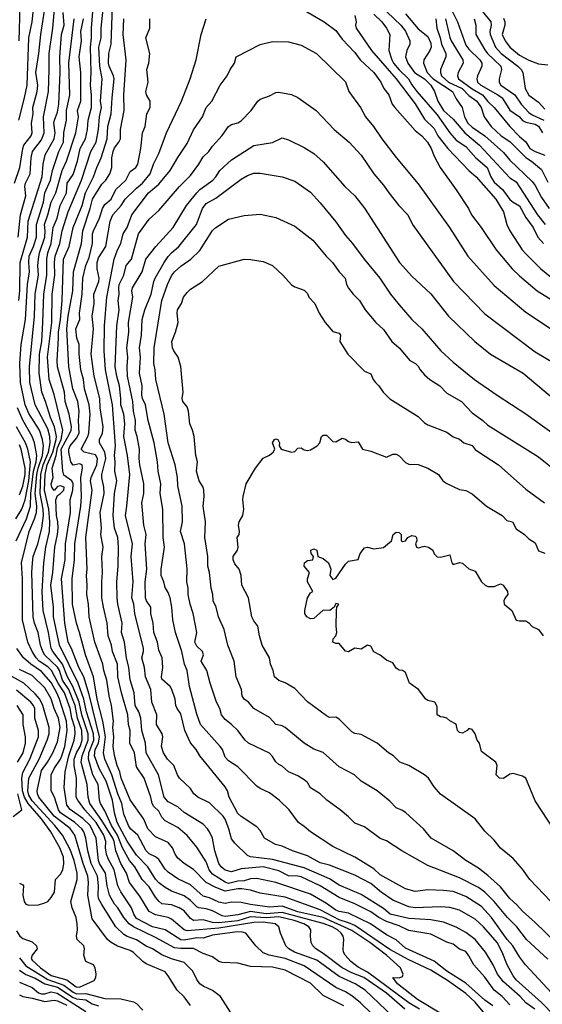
# Model space of a CAD drawing. Header units: metres. Extents: x -51132 to -49532, y -231222 to -229437.
# Tile 83 of 256: x -50192 to -50109, y -230926 to -230770. Entities that reach past the tile are written whole.
import ezdxf

# ---------------------------------------------------------------- set-up
doc = ezdxf.new("R2010")
doc.units = ezdxf.units.M
doc.layers.add('CONTOUR_INDEX', color=1, linetype='Continuous')
doc.layers.add('CONTOUR_INTER', color=3, linetype='Continuous')

msp = doc.modelspace()

# ---------------------------------------------------------------- linework, layer by layer
at = {"layer": 'CONTOUR_INDEX'}
for points, elevation in [([(-50128.37, -230926.26), (-50130.08, -230925.29), (-50136.58, -230920.41), (-50138.08, -230919.62), (-50139.21, -230918.76), (-50140.13, -230917.76), (-50140.38, -230917.26), (-50140.45, -230916.76), (-50140.33, -230915.26), (-50140.46, -230914.76), (-50140.78, -230914.26), (-50141.33, -230913.76), (-50142.18, -230913.26), (-50143.58, -230912.71), (-50150.08, -230911.02), (-50152.58, -230911.2), (-50155.08, -230910.82), (-50157.08, -230911.36), (-50159.08, -230911.62), (-50159.58, -230911.5), (-50161.08, -230910.74), (-50162.08, -230910.43), (-50163.25, -230910.26), (-50163.58, -230910.1), (-50164.58, -230909.09), (-50165.58, -230908.36), (-50167.58, -230907.61), (-50168.58, -230907.05), (-50169.58, -230906.3), (-50170.08, -230905.75), (-50171.32, -230903.76), (-50173.08, -230901.95), (-50174.58, -230899.72), (-50176.14, -230896.76), (-50176.59, -230895.26), (-50176.9, -230893.26), (-50177.87, -230890.26), (-50178.99, -230888.26), (-50179.71, -230886.26), (-50179.63, -230885.26), (-50179.09, -230884.26), (-50178.93, -230883.26), (-50180.58, -230876.53), (-50181.39, -230873.76), (-50182.23, -230872.26), (-50183.38, -230869.26), (-50183.89, -230868.26), (-50184.41, -230865.26), (-50184.93, -230858.26), (-50184.36, -230855.26), (-50184.3, -230852.76), (-50183.5, -230847.76), (-50183.57, -230845.76), (-50183.18, -230844.26), (-50183.09, -230843.26), (-50183.29, -230842.76), (-50184.58, -230841.89), (-50184.74, -230841.26), (-50184.99, -230837.76), (-50183.63, -230835.26), (-50183.41, -230834.76), (-50183.38, -230834.26), (-50183.71, -230832.26), (-50184.38, -230830.26), (-50184.48, -230828.76), (-50185.56, -230824.76), (-50185.65, -230823.76), (-50185.4, -230820.26), (-50185.43, -230819.26), (-50185.12, -230817.26), (-50184.85, -230814.26), (-50184.63, -230807.76), (-50183.72, -230805.76), (-50183.11, -230802.76), (-50181.68, -230799.26), (-50181.13, -230797.26), (-50179.9, -230794.76), (-50179.38, -230793.26), (-50178.66, -230791.76), (-50177.75, -230788.76), (-50177.6, -230786.76), (-50177.08, -230784.76), (-50176.96, -230782.26), (-50176.64, -230779.26), (-50176.72, -230778.76), (-50177.43, -230777.26), (-50177.54, -230776.76), (-50177.45, -230775.26), (-50177.1, -230773.76), (-50176.89, -230767.76)], 70), ([(-50134.58, -230767.69), (-50131.35, -230770.76), (-50130.58, -230771.7), (-50129.91, -230773.26), (-50129.93, -230773.76), (-50130.36, -230774.76), (-50130.57, -230775.76), (-50130.24, -230776.76), (-50129.16, -230778.26), (-50127.61, -230779.26), (-50126.57, -230780.26), (-50126.02, -230781.26), (-50125.49, -230782.76), (-50124.57, -230784.26), (-50123.08, -230785.65), (-50121.23, -230787.76), (-50118.9, -230789.76), (-50114.08, -230794.9), (-50113.08, -230795.55), (-50109.75, -230800.76), (-50108.52, -230802.26)], 70), ([(-50191.68, -230814.26), (-50191.51, -230812.76), (-50191.45, -230808.26), (-50190.31, -230804.26), (-50190.2, -230801.76), (-50187.99, -230794.76), (-50187.84, -230792.76), (-50187.55, -230791.26), (-50186.11, -230788.76), (-50185.97, -230787.76), (-50186.13, -230786.26), (-50186.06, -230785.76), (-50185.58, -230784.52), (-50185.38, -230783.26), (-50185.13, -230778.26), (-50185.23, -230775.76), (-50184.94, -230772.26), (-50184.52, -230770.76), (-50184.66, -230768.76)], 65), ([(-50119.75, -230769.76), (-50119.47, -230770.76), (-50119.5, -230772.26), (-50118.08, -230774.69), (-50117.63, -230775.26), (-50115.55, -230777.26), (-50115.43, -230777.76), (-50115.79, -230779.26), (-50115.79, -230779.76), (-50115.51, -230780.26), (-50113.31, -230781.76), (-50112.33, -230783.26), (-50111.08, -230784.58), (-50110.58, -230784.94), (-50108.72, -230785.76)], 65), ([(-50110.14, -230926.26), (-50111.58, -230925.28), (-50112.49, -230924.26), (-50115.08, -230921.94), (-50116.04, -230920.76), (-50116.72, -230919.26), (-50117.96, -230917.26), (-50119.58, -230915.28), (-50121.08, -230914.18), (-50122.58, -230913.33), (-50124.58, -230912.52), (-50126.58, -230912.14), (-50130.08, -230911.96), (-50132.99, -230911.26), (-50134.08, -230910.37), (-50137.58, -230908.14), (-50141.08, -230906.7), (-50142.58, -230905.66), (-50146.58, -230903.92), (-50151.58, -230902.63), (-50155.08, -230902.22), (-50155.58, -230901.99), (-50157.58, -230900.04), (-50158.08, -230899.35), (-50158.5, -230897.76), (-50159.07, -230896.26), (-50159.4, -230895.76), (-50161.58, -230893.69), (-50163.42, -230892.76), (-50164.03, -230892.26), (-50164.58, -230891.42), (-50166.3, -230889.76), (-50166.64, -230889.26), (-50167.19, -230887.76), (-50168.19, -230886.76), (-50168.84, -230885.76), (-50169.12, -230884.76), (-50168.93, -230883.26), (-50169.05, -230882.76), (-50169.92, -230881.26), (-50169.87, -230879.76), (-50170.68, -230877.76), (-50170.81, -230875.76), (-50171.69, -230873.76), (-50171.83, -230872.26), (-50172.27, -230870.76), (-50171.98, -230869.76), (-50171.98, -230869.26), (-50173.34, -230863.76), (-50173.54, -230862.26), (-50173.83, -230861.26), (-50173.61, -230858.76), (-50173.92, -230854.76), (-50173.73, -230852.76), (-50174.85, -230848.26), (-50174.6, -230846.76), (-50174.13, -230841.76), (-50174.51, -230838.76), (-50175.12, -230835.76), (-50174.94, -230833.76), (-50175.09, -230832.26), (-50175.57, -230830.76), (-50175.55, -230829.76), (-50175.79, -230827.76), (-50176.21, -230826.26), (-50176.46, -230824.76), (-50176.22, -230818.26), (-50175.84, -230815.76), (-50175.98, -230814.26), (-50175.81, -230813.26), (-50175.91, -230812.26), (-50175.84, -230811.76), (-50175.1, -230810.26), (-50174.72, -230808.76), (-50173.89, -230807.76), (-50172.78, -230803.76), (-50171.08, -230801.43), (-50169.58, -230800.05), (-50166.32, -230796.26), (-50164.58, -230794.54), (-50163.25, -230792.76), (-50162.58, -230791.57), (-50161.68, -230790.76), (-50161.08, -230789.87), (-50159.58, -230788.22), (-50158.54, -230786.76), (-50158.08, -230786.46), (-50157.08, -230786.21), (-50156.58, -230785.89), (-50154.95, -230784.26), (-50153.93, -230782.76), (-50153.58, -230782.44), (-50152.08, -230781.94), (-50151.08, -230781.39), (-50150.58, -230781.36), (-50148.58, -230781.71), (-50147.58, -230782.2), (-50144.71, -230784.26), (-50141.84, -230787.26), (-50139.48, -230789.26), (-50137.58, -230791.31), (-50135.58, -230794.25), (-50134.08, -230796.06), (-50133.25, -230797.26), (-50131.64, -230799.26), (-50130.22, -230800.76), (-50129.46, -230802.26), (-50122.98, -230811.26), (-50118.08, -230816.41), (-50110.08, -230822.37), (-50107.01, -230824.26)], 75), ([(-50192.13, -230852.26), (-50190.49, -230848.76), (-50189.84, -230846.76), (-50189.78, -230844.76), (-50189.36, -230841.26), (-50188.94, -230839.76), (-50188.85, -230838.76), (-50189.23, -230836.76), (-50189.58, -230835.76), (-50191.08, -230833.21), (-50191.92, -230831.26)], 65), ([(-50107.62, -230909.26), (-50110.92, -230905.76), (-50112.08, -230904.17), (-50113.58, -230902.48), (-50115.58, -230900.81), (-50116.58, -230899.56), (-50118.08, -230898.16), (-50119.58, -230896.19), (-50125.08, -230892.31), (-50126.08, -230891.14), (-50126.97, -230889.76), (-50127.57, -230889.26), (-50130.08, -230887.79), (-50131.48, -230887.26), (-50132.51, -230886.26), (-50133.3, -230885.76), (-50135.08, -230884.26), (-50137.58, -230882.89), (-50138.58, -230882.69), (-50139.08, -230882.43), (-50141.08, -230880.43), (-50141.58, -230880.11), (-50142.58, -230880.19), (-50143.08, -230879.94), (-50146.08, -230877.71), (-50148.08, -230875.6), (-50149.58, -230874.69), (-50150.58, -230874.35), (-50151.29, -230873.76), (-50151.52, -230872.76), (-50151.93, -230871.76), (-50152.08, -230870.73), (-50153.22, -230868.76), (-50153.68, -230867.26), (-50153.93, -230865.76), (-50154.58, -230864.89), (-50154.87, -230864.26), (-50155.39, -230861.26), (-50156.43, -230859.26), (-50156.57, -230857.76), (-50156.86, -230856.76), (-50157.58, -230855.88), (-50157.84, -230855.26), (-50157.81, -230854.76), (-50157.16, -230853.76), (-50157.05, -230853.26), (-50157.18, -230851.76), (-50156.89, -230851.26), (-50156.8, -230850.76), (-50156.99, -230849.76), (-50156.88, -230849.26), (-50156.31, -230848.26), (-50156.11, -230847.26), (-50156.27, -230845.76), (-50156.22, -230845.26), (-50155.75, -230843.26), (-50154.28, -230840.76), (-50153.08, -230839.18), (-50152.08, -230838.72), (-50151.48, -230838.26), (-50151.22, -230837.76), (-50151.59, -230836.76), (-50151.31, -230836.26), (-50151.08, -230836.14), (-50150.77, -230836.26), (-50150.51, -230836.76), (-50150.55, -230837.26), (-50150.21, -230837.76), (-50148.58, -230838.24), (-50148.08, -230838.12), (-50147.58, -230837.62), (-50147.08, -230837.55), (-50146.58, -230837.86), (-50146.08, -230837.97), (-50145.58, -230837.87), (-50144.54, -230837.26), (-50144.1, -230836.76), (-50143.84, -230835.76)], 80), ([(-50143.84, -230835.76), (-50143.58, -230835.56), (-50143.08, -230835.55), (-50142.08, -230836.58), (-50141.58, -230836.61), (-50140.58, -230836.05), (-50140.08, -230836.19), (-50139.58, -230836.58), (-50139.08, -230836.74), (-50138.08, -230836.64), (-50137.41, -230837.76), (-50136.08, -230838.11), (-50133.58, -230839.05), (-50132.58, -230838.58), (-50132.08, -230838.55), (-50131.58, -230838.82), (-50130.58, -230839.88), (-50130.08, -230840.13), (-50128.58, -230840.22), (-50127.08, -230840.76), (-50125.4, -230841.76), (-50124.68, -230842.76), (-50124.08, -230843.19), (-50122.08, -230844.14), (-50121.08, -230844.33), (-50120.08, -230844.81), (-50117.78, -230846.76), (-50115.32, -230848.26), (-50114.58, -230849.03), (-50113.7, -230849.26), (-50113.08, -230850.35), (-50111.79, -230851.26), (-50111.08, -230851.95), (-50110.08, -230852.56), (-50109.58, -230853.85), (-50108.58, -230854.22)], 80), ([(-50158.23, -230926.76), (-50159.84, -230924.26), (-50161.08, -230923.32), (-50162.58, -230922.61), (-50163.08, -230922.25), (-50163.58, -230921.56), (-50164.19, -230920.26), (-50165.58, -230918.88), (-50167.58, -230918.32), (-50169.08, -230917.66), (-50170.58, -230916.72), (-50171.58, -230916.33), (-50173.08, -230915.3), (-50174.58, -230914.79), (-50175.08, -230914.49), (-50176.38, -230913.26), (-50178.58, -230909.72), (-50179.08, -230908.76), (-50179.15, -230908.26), (-50179.08, -230906.76), (-50179.23, -230905.26), (-50180.26, -230903.26), (-50180.8, -230901.26), (-50181.1, -230899.26), (-50181.41, -230898.26), (-50181.73, -230897.76), (-50182.83, -230896.76), (-50185.12, -230895.26), (-50185.43, -230894.76), (-50186.05, -230892.76), (-50186.58, -230891.76), (-50186.58, -230889.26), (-50186.12, -230888.26), (-50185.08, -230886.77), (-50184.88, -230886.26), (-50184.42, -230884.76), (-50184.03, -230882.26), (-50184.18, -230880.76), (-50185.28, -230877.26), (-50185.66, -230876.26), (-50186.58, -230874.64), (-50188.08, -230872.89), (-50189.8, -230871.76), (-50190.94, -230870.76), (-50191.99, -230869.26)], 65), ([(-50191.58, -230920.13), (-50190.58, -230920.81), (-50189.08, -230921.36), (-50187.58, -230922.26), (-50185.58, -230922.82), (-50183.08, -230924.43), (-50182.58, -230924.62), (-50181.08, -230924.8), (-50180.08, -230925.43), (-50179.08, -230925.75)], 65)]:
    msp.add_lwpolyline(points, dxfattribs=dict(at, elevation=elevation))
at = {"layer": 'CONTOUR_INTER'}
for points, elevation in [([(-50192.36, -230795.76), (-50191.53, -230793.26), (-50191.08, -230790.26), (-50190.87, -230789.76), (-50189.75, -230788.26), (-50189.56, -230787.76), (-50189.66, -230786.26), (-50189.43, -230784.76), (-50189.46, -230783.76), (-50188.79, -230781.26), (-50188.67, -230780.26), (-50189.02, -230778.26), (-50188.5, -230775.26), (-50188.23, -230772.26), (-50187.39, -230766.76)], 63), ([(-50191.79, -230804.26), (-50191.43, -230800.76), (-50190.59, -230797.76), (-50190.73, -230796.26), (-50190.62, -230795.76), (-50189.92, -230794.26), (-50189.74, -230791.76), (-50189.52, -230790.76), (-50188.08, -230788.88), (-50187.67, -230787.76), (-50187.77, -230785.26), (-50187.02, -230781.26), (-50186.87, -230777.76), (-50186.91, -230775.26), (-50186.31, -230771.26), (-50185.86, -230765.76)], 64), ([(-50132.58, -230927.42), (-50136.98, -230923.26), (-50138.53, -230922.26), (-50141.08, -230921.13), (-50144.58, -230918.53), (-50148.13, -230917.26), (-50149.04, -230916.76), (-50149.52, -230916.26), (-50150.33, -230914.26), (-50150.6, -230913.26), (-50151.18, -230912.76), (-50153.08, -230912.53), (-50154.58, -230912.57), (-50160.08, -230913.46), (-50165.08, -230913.89), (-50165.58, -230913.72), (-50167.58, -230912.07), (-50168.08, -230911.81), (-50170.08, -230911.38), (-50171.08, -230910.86), (-50172.58, -230908.4), (-50174.21, -230906.26), (-50174.66, -230904.76), (-50175.58, -230903.26), (-50176.37, -230901.26), (-50176.61, -230899.76), (-50176.81, -230899.26), (-50178.58, -230896.44), (-50180.45, -230893.76), (-50180.73, -230892.76), (-50180.88, -230890.76), (-50181.84, -230887.26), (-50181.68, -230886.26), (-50180.73, -230883.76), (-50180.72, -230882.76), (-50181.72, -230879.76), (-50182.13, -230877.76), (-50183.13, -230875.26), (-50184, -230873.76), (-50184.79, -230871.76), (-50186.32, -230869.76), (-50186.56, -230869.26), (-50186.98, -230866.76), (-50187.82, -230863.26), (-50187.98, -230860.26), (-50187.74, -230855.76), (-50187.41, -230853.26), (-50186.85, -230850.76), (-50186.77, -230849.26), (-50186.92, -230847.26), (-50187.61, -230844.26), (-50187.55, -230841.76), (-50187.23, -230840.26), (-50186.31, -230838.26), (-50185.78, -230836.26), (-50185.75, -230835.76), (-50186.03, -230834.26), (-50186.69, -230832.76), (-50187.45, -230830.26), (-50188.07, -230828.76), (-50188.48, -230825.76), (-50188.41, -230822.76), (-50188.07, -230820.76), (-50187.87, -230817.76), (-50187.76, -230813.26), (-50187.27, -230810.26), (-50187.27, -230807.76), (-50187.12, -230806.76), (-50186.6, -230805.26), (-50186.25, -230802.76), (-50185.64, -230801.26), (-50185.15, -230799.26), (-50184.15, -230797.26), (-50184.03, -230795.76), (-50183.08, -230794.36), (-50182.42, -230792.26), (-50181.99, -230790.26), (-50181.16, -230788.76), (-50180.84, -230787.26), (-50180.71, -230785.76), (-50180.23, -230783.76), (-50180.21, -230781.76), (-50180.38, -230780.26), (-50180.27, -230778.26), (-50180.38, -230774.26), (-50180.19, -230772.76), (-50180.23, -230771.26), (-50179.71, -230765.26)], 68), ([(-50191.7, -230785.76), (-50190.77, -230782.26), (-50190.37, -230780.26), (-50190.08, -230772.76), (-50189.6, -230770.26), (-50189.26, -230767.26)], 62), ([(-50191.63, -230773.26), (-50191.49, -230767.76)], 61), ([(-50130.68, -230926.26), (-50133.58, -230923.74), (-50137.16, -230921.26), (-50139.08, -230920.52), (-50140.58, -230919.74), (-50143.58, -230917.46), (-50144.75, -230916.76), (-50145.23, -230916.26), (-50145.48, -230915.76), (-50145.61, -230914.76), (-50145.55, -230913.76), (-50145.84, -230913.26), (-50146.63, -230912.76), (-50148.17, -230912.26), (-50150.58, -230911.7), (-50152.58, -230911.82), (-50155.08, -230911.68), (-50157.08, -230912.32), (-50160.08, -230912.64), (-50161.08, -230912.58), (-50162.58, -230912.16), (-50164.08, -230912.26), (-50164.58, -230911.93), (-50165.58, -230910.75), (-50166.34, -230910.26), (-50167.58, -230909.8), (-50169.08, -230909.6), (-50169.58, -230909.23), (-50170.08, -230908.59), (-50171.08, -230906.95), (-50172.19, -230905.76), (-50173.38, -230903.76), (-50174.2, -230902.76), (-50175.33, -230900.76), (-50176.07, -230898.76), (-50177.07, -230897.26), (-50178.08, -230894.91), (-50178.79, -230893.76), (-50178.94, -230893.26), (-50179.13, -230890.76), (-50179.97, -230889.26), (-50180.66, -230886.76), (-50180.63, -230885.76), (-50179.83, -230883.76), (-50179.88, -230882.76), (-50180.99, -230879.26), (-50181.42, -230877.26), (-50182.31, -230874.76), (-50185.25, -230868.76), (-50186.2, -230864.26), (-50186.22, -230862.76), (-50186.65, -230859.26), (-50186.32, -230857.26), (-50186.02, -230853.26), (-50185.56, -230851.26), (-50185.47, -230850.26), (-50185.51, -230849.26), (-50185.72, -230848.26), (-50185.85, -230845.76), (-50185.58, -230845.1), (-50185.08, -230844.8), (-50184.6, -230844.26), (-50184.53, -230843.76), (-50185.08, -230843.55), (-50185.58, -230843.66), (-50186.08, -230844.29), (-50186.49, -230843.76), (-50186.58, -230843.26), (-50186.26, -230842.26), (-50186.44, -230840.76), (-50185.77, -230838.76), (-50185.58, -230837.58), (-50184.99, -230836.26), (-50184.72, -230834.76), (-50186.08, -230829.12), (-50186.9, -230826.76), (-50187.14, -230823.26), (-50186.47, -230817.76), (-50186.4, -230813.26), (-50186, -230810.26), (-50186.05, -230808.26), (-50185.95, -230807.26), (-50185.22, -230805.26), (-50184.83, -230803.26), (-50183.88, -230800.26), (-50181.76, -230795.26), (-50180.33, -230790.76), (-50179.48, -230789.26), (-50179.11, -230787.26), (-50178.95, -230785.26), (-50178.63, -230783.76), (-50178.76, -230782.76), (-50178.5, -230779.26), (-50178.89, -230777.26), (-50179.04, -230774.26), (-50178.7, -230772.76), (-50178.66, -230771.26), (-50178.23, -230767.26)], 69), ([(-50123.39, -230768.26), (-50122.4, -230770.26), (-50121.08, -230773.93), (-50120.58, -230774.59), (-50118.84, -230776.26), (-50118.53, -230776.76), (-50118.51, -230777.26), (-50119.23, -230778.76), (-50119.33, -230779.26), (-50119.19, -230779.76), (-50118.71, -230780.26), (-50116, -230781.76), (-50115.31, -230782.26), (-50114.08, -230784.18), (-50112.59, -230785.26), (-50112.08, -230785.83), (-50111.58, -230786.11), (-50110.08, -230786.44), (-50109.58, -230786.74), (-50108.92, -230787.76)], 66), ([(-50119.51, -230767.26), (-50117.09, -230770.26), (-50117.04, -230770.76), (-50117.26, -230771.76), (-50117.2, -230772.26), (-50116.38, -230774.26), (-50115.48, -230775.26), (-50112.82, -230777.26), (-50112.33, -230777.76), (-50112.07, -230778.26), (-50111.69, -230780.76), (-50111.08, -230781.83), (-50109.58, -230782.94), (-50108.58, -230784.05)], 64), ([(-50140.34, -230925.76), (-50143.58, -230924.12), (-50145.58, -230922.17), (-50149.58, -230920.13), (-50151.58, -230919.63), (-50155.08, -230919.53), (-50157.08, -230918.98), (-50159.58, -230918.9), (-50160.08, -230918.74), (-50161.08, -230918), (-50162.58, -230917.47), (-50164.08, -230916.66), (-50166.08, -230916.7), (-50167.08, -230916.6), (-50170.08, -230914.93), (-50173.59, -230913.26), (-50174.23, -230912.76), (-50175.07, -230911.76), (-50176.06, -230910.26), (-50176.58, -230909.69), (-50177.34, -230908.26), (-50177.74, -230906.76), (-50177.97, -230904.76), (-50178.93, -230903.26), (-50179.11, -230902.76), (-50179.49, -230899.26), (-50180.41, -230897.26), (-50181.58, -230896.12), (-50183.58, -230894.73), (-50184.08, -230894.04), (-50184.54, -230891.26), (-50184.34, -230888.76), (-50183.79, -230886.26), (-50182.94, -230883.76), (-50182.79, -230882.76), (-50182.85, -230881.76), (-50183.33, -230880.26), (-50183.59, -230878.76), (-50184.49, -230876.26), (-50185.45, -230874.76), (-50186.51, -230872.76), (-50187.08, -230872.19), (-50188.48, -230871.26), (-50188.96, -230870.76), (-50189.59, -230869.76), (-50190.28, -230868.26), (-50191.1, -230864.76), (-50191.12, -230858.26), (-50191.28, -230855.76), (-50190.06, -230850.76), (-50189.21, -230848.76), (-50188.91, -230847.76), (-50188.85, -230846.76), (-50189.09, -230844.76), (-50188.82, -230841.76), (-50188.63, -230840.76), (-50187.94, -230838.76), (-50187.81, -230837.26), (-50187.93, -230836.26), (-50188.44, -230834.76), (-50190.08, -230832.15), (-50190.69, -230830.76), (-50191.41, -230827.26), (-50191.52, -230824.26), (-50191.34, -230821.26), (-50190.62, -230817.26), (-50190.32, -230811.76), (-50190, -230809.76), (-50190.12, -230808.26), (-50190.05, -230807.26), (-50189.37, -230805.76), (-50188.9, -230804.26), (-50188.88, -230802.26), (-50187.81, -230798.76), (-50187.58, -230797.26), (-50186.66, -230795.26), (-50186.36, -230793.76), (-50185.35, -230790.76), (-50184.62, -230789.26), (-50184.58, -230787.73), (-50184.17, -230785.76), (-50184.16, -230784.26), (-50183.62, -230781.76), (-50183.76, -230776.76), (-50182.92, -230769.76)], 66), ([(-50134.08, -230928.8), (-50137.68, -230925.26), (-50139.08, -230924.15), (-50140.08, -230923.51), (-50141.58, -230922.83), (-50146.58, -230919.44), (-50149.58, -230918.25), (-50152.14, -230917.76), (-50153.08, -230917.36), (-50154.23, -230916.26), (-50155.84, -230914.26), (-50156.58, -230914.05), (-50157.58, -230914.1), (-50161.08, -230914.59), (-50162.58, -230915.06), (-50163.58, -230915), (-50165.58, -230915.36), (-50166.08, -230915.32), (-50168.58, -230913.73), (-50170.58, -230913.24), (-50173.08, -230911.93), (-50173.53, -230911.26), (-50173.89, -230910.26), (-50175.58, -230907.75), (-50176.06, -230906.76), (-50176.6, -230904.26), (-50177.58, -230902.52), (-50177.86, -230901.76), (-50177.99, -230900.76), (-50177.93, -230899.76), (-50178.27, -230898.76), (-50179.49, -230896.76), (-50181.28, -230894.76), (-50182.39, -230893.26), (-50182.62, -230892.76), (-50182.6, -230889.76), (-50182.93, -230887.76), (-50182.94, -230886.76), (-50182.59, -230885.76), (-50182.02, -230884.76), (-50181.69, -230883.76), (-50181.75, -230882.26), (-50182.43, -230880.26), (-50182.77, -230878.26), (-50183.79, -230875.76), (-50184.79, -230874.26), (-50185.27, -230872.76), (-50185.58, -230872.21), (-50187.58, -230870.31), (-50187.92, -230869.76), (-50188.28, -230868.76), (-50188.62, -230866.76), (-50189.21, -230865.26), (-50189.42, -230864.26), (-50189.62, -230857.26), (-50189.55, -230855.76), (-50189.4, -230854.76), (-50188.69, -230852.76), (-50188.06, -230850.26), (-50187.77, -230848.26), (-50187.83, -230847.26), (-50188.34, -230844.76), (-50188.21, -230841.76), (-50187.86, -230840.26), (-50187.02, -230838.26), (-50186.72, -230836.76), (-50186.79, -230835.76), (-50187.08, -230834.57), (-50189.12, -230830.76), (-50189.95, -230827.26), (-50190.01, -230824.76), (-50189.2, -230816.76), (-50189.09, -230813.26), (-50188.59, -230810.26), (-50188.68, -230808.76), (-50188.6, -230807.76), (-50188.4, -230806.76), (-50187.6, -230804.26), (-50187.52, -230803.26), (-50187.61, -230802.26), (-50187.08, -230800.76), (-50186.58, -230798.76), (-50185.83, -230797.26), (-50184.82, -230793.76), (-50184.17, -230792.26), (-50182.68, -230787.76), (-50182.25, -230785.26), (-50182.4, -230784.26), (-50181.91, -230782.76), (-50181.87, -230778.26), (-50182.17, -230775.76), (-50181.81, -230773.26), (-50181.9, -230771.76), (-50181.46, -230769.76)], 67), ([(-50124.58, -230927.22), (-50128.71, -230924.76), (-50131.85, -230922.26), (-50132.58, -230921.26), (-50131.58, -230921.34), (-50131.08, -230921.12), (-50130.98, -230920.76), (-50131.4, -230919.76), (-50133.57, -230917.76), (-50136.23, -230915.76), (-50139.08, -230913.86), (-50143.58, -230911.8), (-50147.58, -230910.87), (-50150.08, -230909.97), (-50152.08, -230910.14), (-50155.08, -230909.73), (-50156.58, -230909.39), (-50158.08, -230909.36), (-50159.08, -230909.58), (-50160.08, -230909.36), (-50161.58, -230908.68), (-50162.58, -230908.43), (-50164.58, -230906.63), (-50166.58, -230905.7), (-50168.08, -230904.61), (-50168.58, -230904.15), (-50169.58, -230902.64), (-50170.08, -230902.21), (-50171.08, -230901.71), (-50171.58, -230901.26), (-50172.89, -230898.76), (-50174.03, -230897.76), (-50174.36, -230897.26), (-50175.08, -230895.48), (-50175.42, -230893.76), (-50176.04, -230892.26), (-50176.99, -230889.26), (-50178.09, -230886.76), (-50178.31, -230885.76), (-50177.99, -230883.26), (-50178.39, -230880.76), (-50179.31, -230877.26), (-50179.9, -230873.76), (-50181.17, -230870.26), (-50182.08, -230866.76), (-50182.59, -230865.26), (-50183.22, -230862.26), (-50183.26, -230858.26), (-50182.89, -230855.26), (-50182.86, -230852.76), (-50181.88, -230846.76), (-50181.8, -230845.26), (-50181.91, -230842.26), (-50181.63, -230840.76), (-50181.7, -230840.26), (-50182.08, -230840.07), (-50183.08, -230840.33), (-50183.15, -230840.26), (-50183.47, -230839.76), (-50183.8, -230838.26), (-50183.77, -230837.76), (-50183.57, -230837.26), (-50182.58, -230836.06), (-50182.17, -230835.26), (-50182.26, -230833.26), (-50182.15, -230831.76), (-50182.36, -230830.26), (-50183.15, -230828.26), (-50183.79, -230824.76), (-50184.1, -230818.76), (-50183.88, -230816.76), (-50183.14, -230812.76), (-50183.06, -230809.76), (-50181.79, -230805.26), (-50181.57, -230803.26), (-50180.4, -230799.76), (-50180.05, -230798.26), (-50178.58, -230795.92), (-50177.96, -230795.26), (-50177.3, -230794.26), (-50176.99, -230793.26), (-50176.99, -230791.76), (-50176.8, -230790.76), (-50176.58, -230790.16), (-50175.87, -230789.26), (-50175.63, -230788.76), (-50175.63, -230787.26), (-50175.05, -230784.26), (-50175.09, -230781.76), (-50174.75, -230776.26), (-50175.21, -230772.26), (-50175.07, -230769.76)], 71), ([(-50118.08, -230927.02), (-50119.58, -230925.14), (-50121.08, -230923.8), (-50123.94, -230921.76), (-50126.58, -230920.1), (-50130.08, -230918.5), (-50133.08, -230916.83), (-50138.58, -230913.07), (-50139.58, -230912.62), (-50141.08, -230912.17), (-50144.08, -230910.59), (-50149.58, -230908.55), (-50153.58, -230907.93), (-50155.08, -230907.49), (-50156.43, -230907.26), (-50157.08, -230907.25), (-50159.08, -230907.6), (-50160.58, -230907.07), (-50162.08, -230906.26), (-50164.08, -230904.21), (-50165.58, -230903.24), (-50166.58, -230902.39), (-50166.99, -230901.76), (-50167.39, -230900.76), (-50168.08, -230899.95), (-50170.08, -230899.05), (-50171.31, -230897.76), (-50171.93, -230896.26), (-50174.08, -230893.19), (-50175.5, -230889.76), (-50175.72, -230888.76), (-50176.14, -230887.76), (-50176.58, -230886.17), (-50176.8, -230884.76), (-50176.65, -230883.26), (-50176.85, -230881.76), (-50176.74, -230880.76), (-50177.04, -230878.26), (-50177.43, -230876.76), (-50177.77, -230874.26), (-50178.25, -230872.76), (-50178.42, -230871.76), (-50179.7, -230868.26), (-50180.56, -230864.26), (-50180.68, -230862.26), (-50180.95, -230860.76), (-50180.89, -230859.26), (-50180.99, -230857.76), (-50180.88, -230856.76), (-50181.1, -230851.76), (-50180.09, -230844.26), (-50180.34, -230842.76), (-50180.28, -230842.26), (-50179.37, -230840.26), (-50179.23, -230839.26), (-50179.58, -230838.67), (-50181.34, -230838.26), (-50181.85, -230837.76), (-50180.76, -230835.76), (-50180.6, -230835.26), (-50180.42, -230832.26), (-50180.59, -230830.76), (-50181.29, -230828.26), (-50181.49, -230826.76), (-50181.89, -230825.26), (-50182.16, -230822.76), (-50182.15, -230821.26), (-50182.5, -230820.26), (-50182.68, -230818.76), (-50182.06, -230817.26), (-50182.09, -230816.26), (-50181.68, -230813.26), (-50181.58, -230810.75), (-50181.09, -230808.76), (-50180.58, -230807.49), (-50180.05, -230805.26), (-50180.05, -230803.76), (-50179.89, -230803.26), (-50178.93, -230801.26), (-50178.46, -230799.76), (-50178.08, -230799.11), (-50177.1, -230798.26), (-50176.35, -230796.76), (-50174.77, -230795.26), (-50174.08, -230793.92), (-50173.22, -230793.26), (-50172.9, -230792.76), (-50172.43, -230790.26), (-50172.13, -230787.76), (-50171.73, -230786.76), (-50171.46, -230784.76), (-50170.95, -230783.76), (-50170.95, -230782.76), (-50171.54, -230781.76), (-50171.61, -230781.26), (-50171.23, -230779.76), (-50171.47, -230777.76), (-50171.15, -230776.76), (-50171, -230775.26), (-50171.6, -230772.76), (-50171.01, -230771.26), (-50170.99, -230769.76)], 72), ([(-50116.77, -230925.76), (-50118.08, -230924.83), (-50121.08, -230922.17), (-50124.08, -230920.26), (-50126.08, -230918.66), (-50130.58, -230916.61), (-50132.08, -230915.33), (-50133.58, -230914.52), (-50136.13, -230912.76), (-50139.58, -230911.11), (-50141.08, -230910.85), (-50141.58, -230910.64), (-50143.08, -230909.59), (-50145.58, -230908.08), (-50151.08, -230906.27), (-50154.08, -230905.63), (-50155.08, -230905.65), (-50156.08, -230905.98), (-50157.08, -230906.06), (-50158.58, -230906.4), (-50159.08, -230906.22), (-50161.08, -230904.96), (-50161.59, -230904.26), (-50162.08, -230903.01), (-50163.58, -230900.67), (-50165.08, -230898.85), (-50166.58, -230897.57), (-50168.58, -230896.49), (-50169.08, -230895.91), (-50169.58, -230894.98), (-50170.34, -230894.26), (-50170.6, -230893.76), (-50170.82, -230892.76), (-50171.86, -230889.76), (-50173.08, -230888), (-50173.41, -230885.76), (-50174.13, -230884.26), (-50174.11, -230882.26), (-50174.34, -230881.26), (-50174.44, -230879.76), (-50175.49, -230876.26), (-50176.05, -230873.76), (-50176.08, -230871.74), (-50176.9, -230869.76), (-50177.03, -230868.76), (-50177.58, -230867.26), (-50177.72, -230865.26), (-50178.33, -230862.76), (-50178.56, -230861.26), (-50178.59, -230858.76), (-50178.46, -230857.26), (-50178.55, -230854.76), (-50178.36, -230853.26), (-50178.71, -230851.26), (-50178.61, -230850.26), (-50178.83, -230847.76), (-50178.22, -230844.76), (-50178.23, -230843.76), (-50178.58, -230842.26), (-50178.57, -230841.76), (-50177.95, -230839.26), (-50178.12, -230838.26), (-50178.92, -230836.76), (-50178.92, -230836.26), (-50178.46, -230835.26), (-50178.38, -230834.26), (-50178.81, -230831.26), (-50178.87, -230829.76), (-50179.77, -230826.26), (-50180.25, -230822.76), (-50179.89, -230818.76), (-50180.12, -230816.76), (-50179.76, -230814.76), (-50179.84, -230813.26), (-50179.02, -230811.26), (-50178.98, -230810.76), (-50179.29, -230809.26), (-50179.29, -230808.26), (-50179.08, -230807.53), (-50177.96, -230805.76), (-50177.24, -230801.76), (-50176.83, -230800.76), (-50175.52, -230799.26), (-50174.86, -230798.26), (-50173.08, -230796.51), (-50172.14, -230795.76), (-50170.96, -230794.26), (-50170.42, -230792.76), (-50169.58, -230791.03), (-50168.37, -230787.76), (-50165.99, -230782.76), (-50164.59, -230779.26), (-50163.65, -230776.26), (-50162.86, -230772.26), (-50162.1, -230769.76)], 73), ([(-50146.58, -230768.38), (-50143.42, -230770.26), (-50141.58, -230771.63), (-50140.58, -230772.98), (-50138.58, -230775.07), (-50137.74, -230776.26), (-50135.57, -230778.26), (-50134.51, -230779.76), (-50134, -230780.76), (-50133.24, -230781.76), (-50132.69, -230783.26), (-50132.28, -230783.76), (-50129.08, -230787.41), (-50128, -230788.26), (-50127.09, -230789.26), (-50126.54, -230790.26), (-50126.08, -230791.47), (-50125.09, -230793.26), (-50122.58, -230796.78), (-50120.63, -230799.76), (-50120.14, -230800.76), (-50118.61, -230802.76), (-50116.28, -230806.26), (-50113.75, -230809.26), (-50112.58, -230810.41), (-50109.79, -230812.76), (-50104.58, -230815.96)], 73), ([(-50138.6, -230769.26), (-50138.39, -230770.26), (-50138.5, -230770.76), (-50138.37, -230771.26), (-50135.96, -230774.76), (-50132.08, -230779.26), (-50129.08, -230783.2), (-50127.58, -230785.6), (-50126.08, -230787.1), (-50125.47, -230788.26), (-50123.91, -230790.26), (-50120.56, -230793.76), (-50119.42, -230794.76), (-50116.32, -230798.26), (-50115.08, -230800.26), (-50114.56, -230802.26), (-50114.11, -230803.26), (-50112.18, -230806.26), (-50111.58, -230806.93), (-50109.19, -230809.26), (-50106.08, -230811.8)], 72), ([(-50135.58, -230769.05), (-50134.35, -230770.26), (-50133.59, -230771.26), (-50133.08, -230772.26), (-50133.25, -230774.76), (-50132.75, -230776.26), (-50132.47, -230776.76), (-50131.58, -230777.85), (-50130.1, -230779.26), (-50129.58, -230780.21), (-50128.8, -230781.26), (-50125.58, -230784.95), (-50123.58, -230787.76), (-50122.58, -230788.97), (-50121.08, -230789.94), (-50119.49, -230791.76), (-50117.67, -230793.26), (-50117.12, -230794.76), (-50116.58, -230795.59), (-50115.26, -230796.76), (-50114.08, -230798.3), (-50113.58, -230798.75), (-50112.58, -230799.31), (-50111.58, -230801.16), (-50110.42, -230802.76), (-50109.66, -230804.26), (-50108.81, -230805.26)], 71), ([(-50130.58, -230768.96), (-50128.58, -230771.34), (-50127.08, -230772.56), (-50126.58, -230773.62), (-50126.52, -230774.26), (-50126.72, -230774.76), (-50127.68, -230776.26), (-50127.74, -230776.76), (-50127.17, -230778.26), (-50126.21, -230779.26), (-50123.19, -230781.26), (-50122.58, -230782.41), (-50121.64, -230783.76), (-50121.27, -230785.26), (-50120.72, -230786.26), (-50120.08, -230786.89), (-50118.04, -230788.26), (-50115.08, -230790.87), (-50114.08, -230792.1), (-50110.58, -230795.5), (-50110.08, -230796.12), (-50109.08, -230798.03), (-50107.9, -230799.76)], 69), ([(-50125.81, -230769.76), (-50125.66, -230771.26), (-50125.11, -230772.76), (-50124.89, -230773.76), (-50124.22, -230775.26), (-50124.21, -230775.76), (-50125.05, -230777.76), (-50125.05, -230778.26), (-50124.89, -230778.76), (-50123.77, -230779.76), (-50121.62, -230780.76), (-50120.58, -230781.86), (-50119.3, -230782.76), (-50118.63, -230783.76), (-50118.18, -230785.26), (-50117.05, -230786.76), (-50115.49, -230788.26), (-50114.08, -230789.16), (-50111.58, -230791.7), (-50110.68, -230792.26), (-50109.08, -230793.59), (-50108.08, -230795.58)], 68), ([(-50124.28, -230769.76), (-50123.58, -230772.74), (-50123.36, -230773.26), (-50121.55, -230776.26), (-50121.5, -230776.76), (-50122.25, -230778.26), (-50122.36, -230778.76), (-50122.19, -230779.26), (-50120.08, -230780.81), (-50118.4, -230781.76), (-50117.58, -230782.81), (-50116.57, -230783.76), (-50114.1, -230786.76), (-50112.58, -230788.34), (-50111.58, -230789.19), (-50110.95, -230790.26), (-50110.08, -230790.74), (-50108.58, -230791.29)], 67), ([(-50115.08, -230769.66), (-50114.89, -230770.26), (-50114.91, -230770.76), (-50115.31, -230772.26), (-50114.82, -230773.26), (-50114.08, -230774.26), (-50112.58, -230775.51), (-50111.08, -230776.29), (-50109.58, -230776.9), (-50108.08, -230777.06)], 63), ([(-50114.08, -230925.57), (-50115.3, -230924.26), (-50116.58, -230923.25), (-50118.08, -230921.22), (-50119.79, -230919.26), (-50120.58, -230917.83), (-50121.08, -230917.18), (-50122.08, -230916.77), (-50123.08, -230915.99), (-50124.08, -230915.7), (-50126.58, -230914.41), (-50130.08, -230913.84), (-50131.58, -230913.12), (-50133.58, -230912.4), (-50134.83, -230911.76), (-50136.08, -230910.9), (-50138.58, -230909.62), (-50141.08, -230908.62), (-50144.08, -230906.79), (-50147.08, -230905.38), (-50147.58, -230905.25), (-50149.08, -230905.2), (-50150.58, -230904.39), (-50153.08, -230903.78), (-50156.58, -230904.09), (-50158.08, -230904.59), (-50159.08, -230904.3), (-50159.73, -230903.76), (-50160.11, -230903.26), (-50160.74, -230901.26), (-50161.11, -230899.26), (-50161.54, -230898.26), (-50161.89, -230897.76), (-50162.58, -230897.05), (-50165.58, -230895.17), (-50166.58, -230894.32), (-50168.08, -230893.5), (-50168.71, -230892.76), (-50169.6, -230889.26), (-50171.56, -230885.76), (-50171.68, -230884.26), (-50172.23, -230882.26), (-50172.41, -230880.26), (-50172.74, -230879.26), (-50173.29, -230878.26), (-50173.46, -230876.26), (-50174.08, -230874.24), (-50174.33, -230872.26), (-50174.69, -230870.76), (-50174.97, -230868.26), (-50175.44, -230866.76), (-50175.35, -230865.26), (-50176.06, -230862.26), (-50176.17, -230861.26), (-50176.21, -230858.76), (-50175.97, -230856.26), (-50175.93, -230853.26), (-50176.03, -230851.76), (-50176.56, -230850.26), (-50176.78, -230848.26), (-50176.56, -230844.76), (-50176.19, -230842.76), (-50176.54, -230841.26), (-50176.44, -230839.76), (-50176.58, -230838.76), (-50176.41, -230837.26), (-50176.91, -230830.76), (-50178, -230825.26), (-50178.22, -230822.26), (-50178.15, -230818.26), (-50177.77, -230813.76), (-50176.61, -230807.76), (-50176.1, -230806.26), (-50175.55, -230805.26), (-50175.21, -230803.76), (-50174.57, -230802.76), (-50173.84, -230800.76), (-50171.18, -230797.26), (-50169.58, -230795.92), (-50167.76, -230793.76), (-50166.58, -230791.7), (-50165.08, -230789.47), (-50164.08, -230787.3), (-50162.67, -230785.26), (-50162.08, -230783.77), (-50161.17, -230782.76), (-50159.89, -230780.26), (-50158.75, -230778.76), (-50158.28, -230777.76), (-50157.61, -230776.76), (-50157.32, -230775.76), (-50153.58, -230773.85), (-50151.58, -230773.35), (-50149.08, -230773.38), (-50147.08, -230773.94), (-50144.66, -230775.26), (-50140.08, -230779.75), (-50139.53, -230781.26), (-50137.72, -230783.76), (-50136.9, -230785.26), (-50135.67, -230786.76), (-50134.34, -230788.76), (-50132.08, -230791.69), (-50128.58, -230795.87), (-50123.65, -230802.76), (-50120.76, -230807.26), (-50116.58, -230811.89), (-50111.58, -230816.1), (-50103.58, -230821.44)], 74), ([(-50107.11, -230927.26), (-50109.08, -230925.24), (-50113.08, -230921.62), (-50113.58, -230920.99), (-50114.55, -230919.26), (-50115.29, -230917.26), (-50116.12, -230915.76), (-50118.24, -230913.26), (-50119.58, -230912.05), (-50122.08, -230910.64), (-50123.58, -230910.22), (-50125.08, -230910.11), (-50129.08, -230910.25), (-50130.08, -230910.11), (-50132.58, -230909.02), (-50134.45, -230907.76), (-50136.08, -230906.39), (-50138.58, -230905.09), (-50142.58, -230903.51), (-50144.08, -230903.17), (-50146.08, -230902.05), (-50148.47, -230901.26), (-50150.08, -230900.51), (-50151.14, -230900.26), (-50152.87, -230899.26), (-50153.58, -230898.05), (-50154.08, -230897.48), (-50156.58, -230895.82), (-50157.08, -230895.33), (-50158.47, -230892.76), (-50158.74, -230891.76), (-50159.08, -230891.13), (-50163.08, -230886.26), (-50163.68, -230885.26), (-50164.58, -230884.16), (-50165.46, -230882.26), (-50166.08, -230879.58), (-50166.67, -230878.76), (-50166.87, -230878.26), (-50166.98, -230877.26), (-50167.5, -230875.76), (-50167.78, -230875.26), (-50169.08, -230874.11), (-50169.17, -230873.76), (-50168.94, -230872.26), (-50169.05, -230870.76), (-50169.58, -230869.55), (-50169.8, -230868.26), (-50170.35, -230866.76), (-50170.46, -230865.26), (-50170.81, -230863.76), (-50170.84, -230862.76), (-50171.49, -230861.76), (-50171.65, -230861.26), (-50171.71, -230858.76), (-50171.45, -230856.76), (-50171.73, -230852.76), (-50171.59, -230851.26), (-50171.92, -230849.76), (-50172.24, -230846.26), (-50171.94, -230844.76), (-50171.94, -230843.26), (-50172.56, -230840.26), (-50172.67, -230839.26), (-50172.6, -230837.76), (-50172.98, -230835.76), (-50173.31, -230834.76), (-50173.26, -230833.26), (-50173.59, -230831.76), (-50173.65, -230830.26), (-50174.49, -230826.26), (-50174.59, -230824.76), (-50174.47, -230823.26), (-50174.6, -230821.76), (-50174.29, -230819.26), (-50174.35, -230817.76), (-50173.67, -230813.76), (-50173.81, -230812.76), (-50173.75, -230812.26), (-50172.22, -230809.76), (-50171.61, -230807.76), (-50170.05, -230805.76), (-50167.28, -230802.76), (-50165.17, -230799.26), (-50163.57, -230797.26), (-50163.08, -230796.76), (-50161.02, -230795.26), (-50160.54, -230794.76), (-50159.95, -230793.76), (-50158.08, -230792.06), (-50154.58, -230789.78), (-50151.58, -230789.31), (-50150.08, -230788.58), (-50149.08, -230788.91), (-50146.58, -230790.09), (-50145.08, -230791.07), (-50143.58, -230792.35), (-50140.17, -230796.26), (-50138.58, -230797.72), (-50137.08, -230799.69), (-50131.55, -230808.26), (-50129.58, -230810.43), (-50126.58, -230813.21), (-50123.78, -230816.76), (-50119.62, -230820.76), (-50117.16, -230822.76), (-50111.98, -230825.76), (-50106.05, -230830.76)], 76), ([(-50107.47, -230923.76), (-50111.61, -230919.26), (-50112.58, -230918.01), (-50113.65, -230916.26), (-50114.5, -230915.26), (-50116.98, -230911.76), (-50118.58, -230910.06), (-50121.08, -230908.46), (-50123.08, -230907.7), (-50124.58, -230907.5), (-50127.08, -230907.41), (-50129.08, -230907.65), (-50130.58, -230907.26), (-50134.58, -230905.04), (-50135.58, -230904.08), (-50138.58, -230902.26), (-50142.08, -230900.58), (-50145.58, -230898.27), (-50146.58, -230897.38), (-50147.51, -230896.76), (-50148.97, -230894.76), (-50150.56, -230893.26), (-50152.08, -230892.1), (-50153.58, -230891.38), (-50154.08, -230891.02), (-50157.08, -230887.97), (-50158.58, -230887.04), (-50159.08, -230886.44), (-50159.53, -230885.26), (-50159.9, -230884.76), (-50162.97, -230881.26), (-50163.58, -230879.63), (-50164.74, -230875.26), (-50165.11, -230872.76), (-50165.52, -230871.76), (-50165.93, -230869.76), (-50166.93, -230866.76), (-50167.37, -230864.76), (-50167.5, -230862.76), (-50167.8, -230861.26), (-50168.08, -230860.42), (-50168.58, -230859.65), (-50168.78, -230858.76), (-50169.2, -230857.76), (-50169.2, -230856.76), (-50168.69, -230853.26), (-50168.9, -230851.76), (-50168.91, -230847.26), (-50169.36, -230844.76), (-50169.26, -230843.26), (-50169.68, -230841.26), (-50169.76, -230839.76), (-50170.28, -230836.76), (-50171.27, -230833.26), (-50171.67, -230830.76), (-50172.16, -230829.76), (-50172.25, -230829.26), (-50172.21, -230827.76), (-50172.63, -230825.76), (-50172.44, -230823.26), (-50172.61, -230821.76), (-50172.32, -230819.76), (-50172.2, -230817.26), (-50171.77, -230815.76), (-50170.76, -230813.26), (-50170.35, -230811.26), (-50170.13, -230810.76), (-50168.73, -230808.26), (-50168.08, -230807.35), (-50167.58, -230806.74), (-50166.38, -230805.76), (-50163.6, -230802.26), (-50162.68, -230799.76), (-50162.08, -230798.93), (-50160.58, -230798.11), (-50156.58, -230795.12), (-50155.58, -230794.51), (-50154.58, -230794.14), (-50153.58, -230794.16), (-50150.08, -230794.72), (-50148.08, -230795.4), (-50145.58, -230797.18), (-50144.08, -230798.83), (-50141.58, -230801.87), (-50140.08, -230804.01), (-50138.95, -230805.26), (-50137.13, -230807.76), (-50134.67, -230810.76), (-50132.97, -230813.26), (-50131.58, -230814.96), (-50129.58, -230817.3), (-50128.02, -230818.76), (-50125, -230822.26), (-50123.08, -230824.05), (-50119.68, -230826.76), (-50116.08, -230829.26), (-50111.58, -230832.17), (-50105.58, -230836.52)], 77), ([(-50108.08, -230918.38), (-50111.46, -230915.26), (-50112.99, -230913.26), (-50114.48, -230911.76), (-50116.58, -230909.24), (-50118.08, -230907.76), (-50119.08, -230907.06), (-50122.08, -230905.52), (-50127.08, -230903.56), (-50131.17, -230901.26), (-50133.58, -230899.69), (-50134.58, -230899.3), (-50137.08, -230897.47), (-50138.58, -230896.9), (-50139.58, -230895.89), (-50140.93, -230894.76), (-50143.03, -230893.26), (-50144.08, -230892.22), (-50145.58, -230891.3), (-50146.08, -230890.47), (-50146.58, -230890.03), (-50147.58, -230889.41), (-50149.08, -230888.78), (-50150.08, -230887.89), (-50150.58, -230887.61), (-50151.08, -230887.18), (-50151.58, -230886.34), (-50152.08, -230885.8), (-50155.38, -230884.26), (-50155.95, -230883.76), (-50157.07, -230882.26), (-50158.08, -230881.27), (-50159.08, -230880.52), (-50159.68, -230879.76), (-50159.91, -230878.76), (-50160.44, -230877.76), (-50161.46, -230874.76), (-50161.98, -230872.76), (-50162.87, -230871.26), (-50162.53, -230870.26), (-50162.67, -230869.76), (-50163.58, -230868.93), (-50163.86, -230868.26), (-50163.56, -230866.76), (-50164.13, -230863.76), (-50164.62, -230862.26), (-50164.92, -230860.76), (-50164.94, -230859.76), (-50165.12, -230858.76), (-50165.08, -230856.71), (-50165.49, -230852.76), (-50166.16, -230850.76), (-50165.83, -230849.26), (-50165.9, -230846.76), (-50166.58, -230843.58), (-50166.64, -230842.26), (-50167, -230840.26), (-50168.1, -230836.76), (-50168.7, -230832.26), (-50170.04, -230826.76), (-50170.15, -230825.26), (-50170.38, -230824.26), (-50170.31, -230821.76), (-50169.07, -230814.26), (-50168.21, -230811.76), (-50167.58, -230810.41), (-50167.08, -230809.76), (-50166.08, -230808.83), (-50164.51, -230807.76), (-50163.08, -230806.36), (-50161.08, -230803.23), (-50160.58, -230802.77), (-50158.58, -230801.44), (-50156.08, -230800.84), (-50153.58, -230800.63), (-50151.08, -230801.14), (-50148.08, -230802.54), (-50145.24, -230804.76), (-50143.12, -230807.26), (-50142.11, -230808.26), (-50141.07, -230809.76), (-50140.14, -230810.76), (-50139.89, -230811.76), (-50139.58, -230812.35), (-50138.88, -230813.26), (-50137.88, -230814.26), (-50136.98, -230815.76), (-50135.29, -230817.76), (-50134.08, -230818.87), (-50132.77, -230820.76), (-50131.58, -230821.76), (-50129.89, -230823.76), (-50129.02, -230824.26), (-50128.58, -230824.68), (-50128.27, -230825.26), (-50127.58, -230826.02), (-50126.72, -230826.76), (-50125.15, -230827.76), (-50124.08, -230828.92), (-50121.76, -230830.26), (-50120.08, -230832.06), (-50118.37, -230833.26), (-50117.58, -230833.97), (-50109.58, -230838.97), (-50106.58, -230841.43)], 78), ([(-50105.24, -230917.26), (-50110.08, -230912.56), (-50112.08, -230910.8), (-50112.99, -230909.76), (-50114.09, -230908.76), (-50115.58, -230906.96), (-50117.58, -230905.13), (-50119.08, -230903.97), (-50121.08, -230902.79), (-50123.08, -230901.25), (-50126.56, -230899.26), (-50127.77, -230897.76), (-50130.53, -230895.26), (-50131.08, -230894.87), (-50132.08, -230894.45), (-50133.08, -230893.42), (-50135.08, -230891.78), (-50137.58, -230890.25), (-50138.65, -230889.26), (-50141.08, -230887.98), (-50143.58, -230885.73), (-50145.08, -230885.16), (-50146.58, -230884.23), (-50149.58, -230881.75), (-50150.08, -230881.5), (-50151.09, -230881.26), (-50152.08, -230880.17), (-50154.53, -230878.76), (-50155.41, -230877.76), (-50156.06, -230877.26), (-50156.41, -230876.76), (-50156.48, -230875.76), (-50157.34, -230873.76), (-50157.64, -230871.26), (-50158.68, -230868.76), (-50159.24, -230866.26), (-50160.14, -230864.26), (-50160.49, -230862.76), (-50160.96, -230861.76), (-50161.01, -230860.76), (-50161.3, -230859.76), (-50161.56, -230857.26), (-50161.8, -230856.26), (-50161.82, -230854.76), (-50162.31, -230851.76), (-50162.19, -230849.26), (-50162.56, -230846.76), (-50162.38, -230845.26), (-50162.44, -230844.26), (-50162.58, -230843.76), (-50163.21, -230842.76), (-50163.59, -230841.26), (-50163.45, -230839.76), (-50163.71, -230838.76), (-50163.99, -230835.76), (-50164.22, -230834.76), (-50164.69, -230833.76), (-50164.89, -230831.76), (-50165.08, -230831.11), (-50165.79, -230830.26), (-50165.89, -230829.76), (-50165.74, -230828.76), (-50166.08, -230824.71), (-50166.52, -230823.26), (-50167.21, -230822.26), (-50167.42, -230821.76), (-50167.53, -230820.76), (-50166.92, -230819.26), (-50166.51, -230817.76), (-50166.67, -230816.26), (-50166.61, -230815.76), (-50165.98, -230814.76), (-50165.66, -230813.76), (-50165.08, -230813.02), (-50164.58, -230812.51), (-50162.66, -230811.26), (-50160.08, -230808.84), (-50156.08, -230807.77), (-50155.08, -230807.78), (-50153.08, -230808.12), (-50151.61, -230808.76), (-50149.96, -230810.26), (-50148.58, -230811.81), (-50148.08, -230812.12), (-50146.58, -230812.67), (-50146.08, -230813.15), (-50145.85, -230813.76), (-50144.89, -230814.76), (-50144.21, -230816.26), (-50143.3, -230817.76), (-50142.08, -230819.17), (-50141.08, -230819.42), (-50140.84, -230819.76), (-50140.97, -230820.76), (-50139.68, -230822.76), (-50137.08, -230825.43), (-50136.08, -230825.85), (-50135.68, -230826.76), (-50135.31, -230827.26), (-50134.81, -230827.76), (-50134.13, -230828.76), (-50133.08, -230829.8), (-50128.58, -230832.61), (-50127.58, -230833.59), (-50127.08, -230833.91), (-50124.08, -230835.11), (-50123.08, -230835.85), (-50122.08, -230836.18), (-50121.37, -230836.76), (-50120.08, -230837.18), (-50119.58, -230837.83), (-50119.08, -230838.21), (-50115.9, -230840.26), (-50111.58, -230844.12), (-50108.63, -230846.26)], 79), ([(-50192.17, -230848.76), (-50191.22, -230847.26), (-50190.71, -230845.76), (-50190.11, -230842.76), (-50189.84, -230839.76), (-50190.25, -230837.76), (-50190.63, -230836.76), (-50192.04, -230834.26)], 64), ([(-50191.58, -230845.01), (-50191.08, -230843.62), (-50190.67, -230841.76), (-50190.69, -230840.76), (-50191.33, -230837.76), (-50191.58, -230837.1)], 63), ([(-50106.08, -230899.44), (-50110.08, -230893.37), (-50111.58, -230889.75), (-50112.08, -230889.44), (-50113.58, -230889.04), (-50114.08, -230889.12), (-50115.08, -230889.81), (-50115.76, -230889.76), (-50116.26, -230889.26), (-50116.09, -230887.76), (-50116.3, -230887.26), (-50118.58, -230885.53), (-50118.88, -230884.26), (-50119.26, -230883.76), (-50119.58, -230882.76), (-50120.08, -230882.07), (-50120.58, -230881.9), (-50120.85, -230882.26), (-50121.58, -230882.66), (-50122.08, -230882.57), (-50122.37, -230882.26), (-50122.58, -230881.24), (-50123.58, -230880.73), (-50124.08, -230880.3), (-50124.58, -230880.11), (-50125.08, -230880.1), (-50125.58, -230879.77), (-50125.58, -230878.42), (-50125.94, -230877.76), (-50127.08, -230877.49), (-50127.4, -230877.26), (-50128.55, -230875.76), (-50129.95, -230874.76), (-50130.58, -230873.07), (-50131.08, -230872.76), (-50131.58, -230872.72), (-50132.08, -230872.38), (-50132.58, -230871.56), (-50133.58, -230871.13), (-50134.58, -230870.32), (-50135.58, -230869.79), (-50136.08, -230868.89), (-50136.58, -230868.74), (-50137.58, -230869.38), (-50138.58, -230869.21), (-50139.58, -230869.8), (-50140.08, -230869.69), (-50141.08, -230868.49), (-50141.58, -230868.5), (-50142.08, -230868.26), (-50142.01, -230867.76), (-50141.58, -230867.26), (-50141.45, -230866.76), (-50141.57, -230865.76), (-50141.48, -230863.26), (-50141.42, -230862.76), (-50141.13, -230862.26), (-50141.58, -230862.14), (-50141.86, -230862.76), (-50142.56, -230863.26), (-50143.58, -230863.24), (-50145.08, -230864.51), (-50145.58, -230864.57), (-50146.17, -230864.26), (-50146.47, -230863.76), (-50146.51, -230863.26), (-50146.07, -230861.26), (-50145.58, -230860.48), (-50145.25, -230860.26), (-50146.06, -230858.76), (-50146.08, -230858.26), (-50145.78, -230857.26), (-50146.58, -230856.26), (-50146.54, -230855.76), (-50146.08, -230855.39), (-50145.25, -230855.26), (-50145.11, -230854.76), (-50145.51, -230854.26), (-50145.53, -230853.76), (-50145.08, -230853.5), (-50144.58, -230853.75), (-50144.45, -230854.76), (-50143.58, -230855.06), (-50142.78, -230855.76), (-50142.4, -230856.76), (-50142.52, -230857.76), (-50142.08, -230858.35), (-50141.58, -230858.16), (-50140.08, -230855.94), (-50139.58, -230855.46), (-50138.08, -230855.21), (-50137.77, -230854.26), (-50137.08, -230853.37), (-50136.58, -230853.25), (-50135.58, -230853.53), (-50134.08, -230853.33), (-50132.8, -230852.26), (-50132.56, -230851.26)], 81), ([(-50132.56, -230851.26), (-50132.08, -230850.87), (-50131.58, -230850.95), (-50131.27, -230851.26), (-50131.29, -230852.26), (-50131.08, -230852.37), (-50130.58, -230852.28), (-50130.24, -230851.76), (-50129.58, -230851.41), (-50129.08, -230851.52), (-50128.86, -230851.76), (-50128.79, -230852.26), (-50129.01, -230852.76), (-50128.84, -230853.26), (-50128.58, -230853.35), (-50127.58, -230853.09), (-50126.96, -230853.26), (-50126.27, -230853.76), (-50126.08, -230854.32), (-50125.58, -230854.79), (-50125.08, -230854.85), (-50123.58, -230854.47), (-50123.25, -230855.76), (-50123.08, -230856.01), (-50122.08, -230855.66), (-50121.58, -230855.77), (-50120.58, -230856.67), (-50119.58, -230857.03), (-50118.58, -230858.72), (-50118.01, -230859.26), (-50117.58, -230859.46), (-50116.58, -230859.47), (-50115.58, -230859.07), (-50115.18, -230859.26), (-50114.46, -230860.26), (-50114.43, -230860.76), (-50114.85, -230861.26), (-50115.05, -230861.76), (-50115.01, -230862.26), (-50113.78, -230863.26), (-50113.08, -230864.81), (-50112.58, -230864.92), (-50111.58, -230864.9), (-50111.08, -230865.23), (-50110.58, -230865.81), (-50109.58, -230866.28), (-50108.82, -230867.26)], 81), ([(-50192.08, -230913.91), (-50191.54, -230914.76), (-50191.08, -230915.1), (-50189.58, -230915.62), (-50188.9, -230916.26), (-50188.77, -230916.76), (-50189.59, -230917.76), (-50189.75, -230918.26), (-50189.58, -230918.53), (-50188.24, -230919.76), (-50186.58, -230920.93), (-50184.08, -230921.64), (-50182.64, -230922.76), (-50182.08, -230922.82), (-50179.79, -230921.76), (-50179.52, -230921.26), (-50179.49, -230920.76), (-50179.62, -230919.76), (-50179.89, -230919.26), (-50181.08, -230918.72), (-50181.4, -230917.76), (-50181.29, -230916.76), (-50181.42, -230916.26), (-50182.47, -230915.26), (-50182.59, -230914.76), (-50182.44, -230913.76), (-50182.45, -230912.76), (-50182.63, -230911.76), (-50183.25, -230910.26), (-50183.45, -230909.26), (-50182.48, -230905.76), (-50182.49, -230904.76), (-50182.92, -230902.76), (-50183.58, -230901.04), (-50184.8, -230898.76), (-50185.98, -230897.26), (-50189.58, -230893.34), (-50190.08, -230892.46), (-50190.28, -230891.76), (-50190.09, -230889.76), (-50188.45, -230886.76), (-50187.19, -230883.76), (-50186.89, -230882.76), (-50186.89, -230881.76), (-50187.9, -230878.26), (-50188.38, -230877.26), (-50189.08, -230876.42), (-50190.87, -230874.76), (-50193.53, -230873.26)], 63), ([(-50164.58, -230925.71), (-50165.58, -230924.32), (-50166.68, -230923.26), (-50168.08, -230920.99), (-50168.58, -230920.39), (-50171.58, -230919.1), (-50172.11, -230918.76), (-50173.58, -230917.3), (-50174.08, -230917.01), (-50176.08, -230916.34), (-50177.08, -230915.74), (-50177.69, -230915.26), (-50180.08, -230911.99), (-50180.79, -230908.26), (-50180.67, -230906.26), (-50180.77, -230905.26), (-50181.51, -230903.26), (-50182.83, -230898.76), (-50183.58, -230897.73), (-50186.08, -230895.76), (-50188.51, -230892.76), (-50188.75, -230892.26), (-50188.8, -230891.76), (-50188.08, -230888.55), (-50187.14, -230887.26), (-50186.3, -230885.76), (-50185.58, -230884), (-50185.15, -230881.76), (-50185.44, -230880.26), (-50186.12, -230878.76), (-50186.58, -230877.24), (-50187.58, -230875.51), (-50189.58, -230873.52), (-50191.58, -230872.6)], 64), ([(-50191.58, -230906.34), (-50191.08, -230906.6), (-50190.94, -230906.76), (-50191.07, -230908.26), (-50190.82, -230909.26), (-50190.58, -230909.66), (-50190.08, -230909.86), (-50188.58, -230909.76), (-50187.58, -230909.48), (-50187.08, -230909.26), (-50186.58, -230908.63), (-50186.06, -230907.76), (-50185.91, -230905.76), (-50185.08, -230904.93), (-50184.76, -230904.26), (-50184.6, -230903.26), (-50184.63, -230902.26), (-50185.2, -230900.76), (-50186.63, -230898.26), (-50188.08, -230896.19), (-50190.22, -230893.76), (-50190.79, -230892.76), (-50191.1, -230891.76), (-50191.21, -230889.76), (-50191.08, -230888.85), (-50189.93, -230886.76), (-50188.6, -230883.26), (-50188.58, -230882.26), (-50189.14, -230880.26), (-50189.14, -230878.76), (-50189.36, -230878.26), (-50189.78, -230877.76), (-50192.08, -230875.88)], 62), ([(-50191.88, -230887.26), (-50191.02, -230885.76), (-50190.64, -230884.26), (-50190.64, -230883.26), (-50191, -230881.26), (-50191.01, -230879.76), (-50191.94, -230878.26)], 61), ([(-50192.58, -230895.82), (-50191.19, -230894.76), (-50191.82, -230892.26)], 61), ([(-50191.58, -230918.14), (-50190.58, -230919.43), (-50187.08, -230921.56), (-50184.58, -230922.5), (-50183.08, -230923.61), (-50182.58, -230923.85), (-50181.08, -230923.81), (-50178.08, -230924.58), (-50175.58, -230924.62), (-50173.58, -230925.09), (-50173.08, -230925.36), (-50172.08, -230926.45)], 64), ([(-50191.58, -230921.98), (-50189.58, -230922.87), (-50188.58, -230923.7), (-50188.08, -230923.87), (-50187.58, -230923.87), (-50186.58, -230923.54), (-50185.62, -230923.76), (-50181.08, -230926.62)], 66), ([(-50191.58, -230924.01), (-50191.08, -230924.27), (-50189.58, -230924.51), (-50187.58, -230925.08), (-50186.08, -230924.83), (-50185.58, -230924.95), (-50184.08, -230925.64)], 67)]:
    msp.add_lwpolyline(points, dxfattribs=dict(at, elevation=elevation))

doc.saveas('drawing.dxf')
